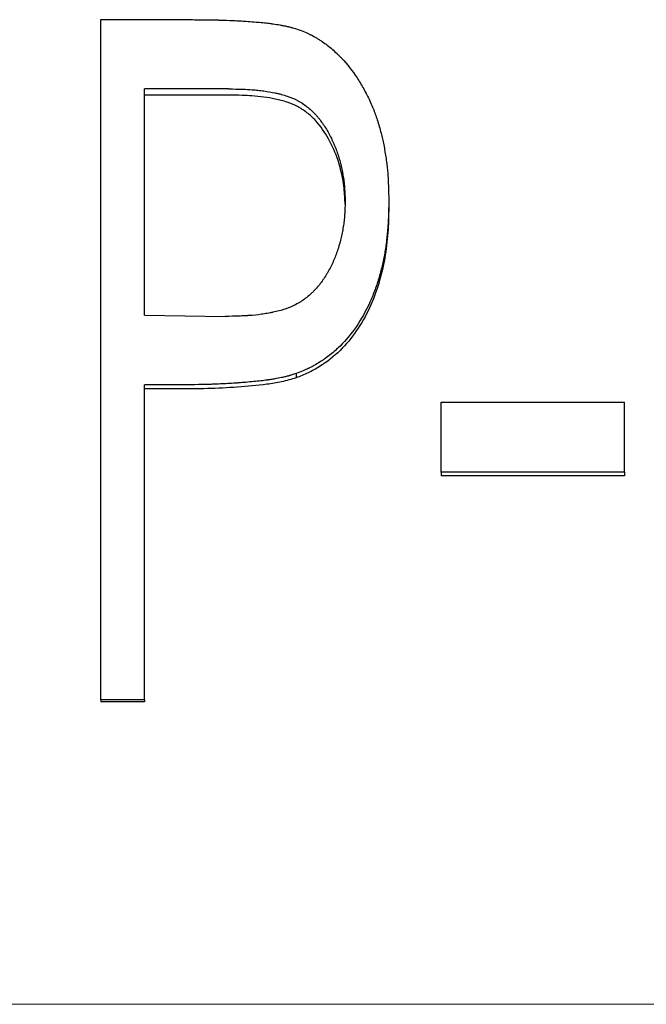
# Model space of a CAD drawing. Header units: millimetres. Extents: x 0 to 840, y 0 to 594.
# Tile 17 of 22: x 265 to 273, y 335 to 348. Entities that reach past the tile are written whole.
import ezdxf

# ---------------------------------------------------------------- set-up
doc = ezdxf.new("R2010")
doc.units = ezdxf.units.MM
doc.header["$LTSCALE"] = 2
doc.linetypes.add('CENTERX2', pattern=[20.32, 12.7, -2.54, 2.54, -2.54])

msp = doc.modelspace()

# ---------------------------------------------------------------- linework, layer by layer
at = {"color": 7, "linetype": 'Continuous', "lineweight": 25}
for p, q in [((265.886, 347.644), (267.099, 347.644)), ((265.886, 338.648), (265.886, 347.644)), ((267.575, 346.728), (266.462, 346.728)), ((266.462, 343.738), (266.462, 346.728)), ((267.575, 346.646), (266.462, 346.646)), ((269.693, 345.244), (269.693, 345.173)), ((266.462, 343.738), (267.528, 343.719)), ((268.467, 342.963), (268.467, 342.907)), ((266.902, 342.815), (266.462, 342.815)), ((266.462, 338.648), (266.462, 342.815)), ((266.902, 342.76), (266.462, 342.76)), ((270.386, 342.584), (272.809, 342.584)), ((270.386, 341.66), (270.386, 342.584)), ((272.809, 341.66), (272.809, 342.584)), ((272.809, 341.66), (270.386, 341.66)), ((270.386, 341.66), (270.386, 341.613)), ((272.809, 341.613), (270.386, 341.613)), ((272.809, 341.66), (272.809, 341.613)), ((266.462, 338.648), (265.886, 338.648)), ((265.886, 338.648), (265.886, 338.621)), ((266.462, 338.621), (265.886, 338.621)), ((266.462, 338.648), (266.462, 338.621))]:
    msp.add_line(p, q, dxfattribs=at)
at = {"color": 7, "linetype": 'CENTERX2', "lineweight": 18}
msp.add_line((407.886, 334.623), (99.886, 334.623), dxfattribs=at)
at = {"color": 7, "linetype": 'Continuous', "lineweight": 25}
for points, knots in [([(267.099, 347.644), (267.174, 347.643), (267.241, 347.643), (267.329, 347.642), (267.357, 347.642), (267.396, 347.641), (267.408, 347.64), (267.426, 347.64), (267.432, 347.64), (267.44, 347.64), (267.443, 347.64), (267.447, 347.639), (267.449, 347.639), (267.451, 347.639), (267.452, 347.639), (267.518, 347.637), (267.579, 347.635), (267.668, 347.631), (267.697, 347.629), (267.74, 347.627), (267.754, 347.626), (267.775, 347.625), (267.782, 347.624), (267.792, 347.624), (267.796, 347.623), (267.801, 347.623), (267.802, 347.623), (267.806, 347.623), (267.807, 347.623), (267.882, 347.618), (267.949, 347.612), (268.037, 347.604), (268.065, 347.601), (268.104, 347.596), (268.116, 347.595), (268.134, 347.592), (268.14, 347.592), (268.149, 347.59), (268.152, 347.59), (268.157, 347.589), (268.159, 347.589), (268.194, 347.584), (268.224, 347.579), (268.268, 347.572), (268.282, 347.569), (268.303, 347.565), (268.31, 347.564), (268.324, 347.561), (268.33, 347.56), (268.354, 347.555), (268.368, 347.551), (268.39, 347.546), (268.397, 347.544), (268.407, 347.541), (268.411, 347.54), (268.418, 347.538), (268.422, 347.537), (268.443, 347.531), (268.471, 347.522), (268.509, 347.51)], [0, 0, 0, 0, 0.125, 0.125, 0.1875, 0.1875, 0.21875, 0.21875, 0.234375, 0.234375, 0.242188, 0.242188, 0.246094, 0.246094, 0.25, 0.25, 0.375, 0.375, 0.4375, 0.4375, 0.46875, 0.46875, 0.484375, 0.484375, 0.492188, 0.492188, 0.496094, 0.496094, 0.5, 0.5, 0.625, 0.625, 0.6875, 0.6875, 0.71875, 0.71875, 0.734375, 0.734375, 0.742188, 0.742188, 0.75, 0.75, 0.8125, 0.8125, 0.84375, 0.84375, 0.859375, 0.859375, 0.875, 0.875, 0.90625, 0.90625, 0.921875, 0.921875, 0.929688, 0.929688, 0.9375, 0.9375, 1, 1, 1, 1]), ([(268.509, 347.51), (268.543, 347.496), (268.574, 347.484), (268.613, 347.467), (268.625, 347.461), (268.641, 347.454), (268.646, 347.451), (268.654, 347.448), (268.656, 347.447), (268.661, 347.444), (268.662, 347.443), (268.689, 347.43), (268.713, 347.417), (268.75, 347.395), (268.762, 347.387), (268.786, 347.372), (268.8, 347.363), (268.858, 347.323), (268.903, 347.289), (268.967, 347.234), (268.988, 347.215), (269.019, 347.185), (269.029, 347.175), (269.049, 347.155), (269.06, 347.144), (269.143, 347.055), (269.211, 346.968), (269.304, 346.827), (269.334, 346.778), (269.376, 346.702), (269.39, 346.676), (269.417, 346.624), (269.429, 346.598), (269.456, 346.541), (269.468, 346.514), (269.484, 346.475), (269.489, 346.462), (269.499, 346.437), (269.504, 346.424), (269.517, 346.39), (269.525, 346.366), (269.543, 346.312), (269.552, 346.282), (269.579, 346.191), (269.593, 346.137), (269.617, 346.038), (269.628, 345.983), (269.649, 345.859), (269.658, 345.799), (269.669, 345.715), (269.672, 345.688), (269.676, 345.648), (269.677, 345.635), (269.679, 345.616), (269.679, 345.609), (269.68, 345.6), (269.68, 345.597), (269.681, 345.59), (269.681, 345.586), (269.687, 345.508), (269.691, 345.394), (269.693, 345.244)], [0, 0, 0, 0, 0.03125, 0.03125, 0.046875, 0.046875, 0.054688, 0.054688, 0.058594, 0.058594, 0.0625, 0.0625, 0.09375, 0.09375, 0.109375, 0.109375, 0.125, 0.125, 0.1875, 0.1875, 0.21875, 0.21875, 0.234375, 0.234375, 0.25, 0.25, 0.375, 0.375, 0.4375, 0.4375, 0.46875, 0.46875, 0.5, 0.5, 0.53125, 0.53125, 0.546875, 0.546875, 0.5625, 0.5625, 0.59375, 0.59375, 0.625, 0.625, 0.6875, 0.6875, 0.75, 0.75, 0.8125, 0.8125, 0.84375, 0.84375, 0.859375, 0.859375, 0.867188, 0.867188, 0.871094, 0.871094, 0.875, 0.875, 1, 1, 1, 1]), ([(267.575, 346.728), (267.713, 346.726), (267.816, 346.723), (267.886, 346.718), (267.888, 346.717), (267.892, 346.717), (267.893, 346.717), (267.898, 346.717), (267.901, 346.716), (267.911, 346.716), (267.918, 346.715), (267.938, 346.713), (267.951, 346.712), (267.99, 346.708), (268.016, 346.705), (268.093, 346.694), (268.143, 346.685), (268.198, 346.674), (268.206, 346.672), (268.22, 346.669), (268.227, 346.668), (268.248, 346.663), (268.261, 346.659), (268.301, 346.649), (268.326, 346.641), (268.399, 346.616), (268.444, 346.597), (268.495, 346.571), (268.507, 346.564), (268.528, 346.551), (268.539, 346.545), (268.571, 346.524), (268.591, 346.509), (268.652, 346.462), (268.69, 346.426), (268.732, 346.381), (268.735, 346.377), (268.743, 346.369), (268.746, 346.364), (268.758, 346.351), (268.765, 346.342), (268.788, 346.314), (268.802, 346.294), (268.845, 346.234), (268.872, 346.192), (268.922, 346.1), (268.946, 346.052), (268.973, 345.987), (268.979, 345.974), (268.989, 345.948), (268.995, 345.934), (269.007, 345.901), (269.015, 345.878), (269.038, 345.807), (269.052, 345.758), (269.076, 345.655), (269.086, 345.599), (269.098, 345.522), (269.101, 345.496), (269.105, 345.458), (269.106, 345.446), (269.108, 345.427), (269.109, 345.42), (269.109, 345.411), (269.109, 345.406), (269.112, 345.363), (269.114, 345.309), (269.116, 345.241)], [0, 0, 0, 0, 0.125, 0.125, 0.126953, 0.126953, 0.128906, 0.128906, 0.132812, 0.132812, 0.140625, 0.140625, 0.15625, 0.15625, 0.1875, 0.1875, 0.25, 0.25, 0.257812, 0.257812, 0.265625, 0.265625, 0.28125, 0.28125, 0.3125, 0.3125, 0.375, 0.375, 0.390625, 0.390625, 0.40625, 0.40625, 0.4375, 0.4375, 0.5, 0.5, 0.507812, 0.507812, 0.515625, 0.515625, 0.53125, 0.53125, 0.5625, 0.5625, 0.625, 0.625, 0.6875, 0.6875, 0.703125, 0.703125, 0.71875, 0.71875, 0.75, 0.75, 0.8125, 0.8125, 0.875, 0.875, 0.90625, 0.90625, 0.921875, 0.921875, 0.929688, 0.929688, 0.9375, 0.9375, 1, 1, 1, 1]), ([(269.115, 345.204), (269.114, 345.237), (269.112, 345.308), (269.103, 345.419), (269.085, 345.539), (269.058, 345.661), (269.006, 345.842), (268.909, 346.067), (268.763, 346.279), (268.616, 346.416), (268.488, 346.499), (268.346, 346.558), (268.196, 346.596), (268.04, 346.622), (267.894, 346.637), (267.739, 346.644), (267.635, 346.646), (267.575, 346.646)], [0, 0, 0, 0, 0.041543, 0.087493, 0.138658, 0.191016, 0.242837, 0.372106, 0.492756, 0.557541, 0.61948, 0.679154, 0.746248, 0.808816, 0.873121, 0.926028, 1, 1, 1, 1]), ([(269.116, 345.241), (269.114, 345.17), (269.112, 345.117), (269.11, 345.081), (269.11, 345.079), (269.11, 345.075), (269.11, 345.074), (269.109, 345.069), (269.109, 345.065), (269.108, 345.055), (269.108, 345.049), (269.106, 345.029), (269.105, 345.015), (269.101, 344.976), (269.098, 344.95), (269.092, 344.912), (269.09, 344.897), (269.085, 344.87), (269.083, 344.857), (269.075, 344.817), (269.07, 344.791), (269.052, 344.714), (269.039, 344.664), (269.019, 344.603), (269.015, 344.59), (269.006, 344.565), (269.002, 344.553), (268.988, 344.515), (268.978, 344.491), (268.947, 344.418), (268.923, 344.371), (268.891, 344.313), (268.884, 344.3), (268.87, 344.276), (268.863, 344.264), (268.841, 344.23), (268.826, 344.207), (268.78, 344.143), (268.747, 344.103), (268.708, 344.063), (268.703, 344.057), (268.694, 344.047), (268.689, 344.043), (268.674, 344.028), (268.664, 344.019), (268.634, 343.992), (268.614, 343.975), (268.551, 343.927), (268.507, 343.899), (268.449, 343.869), (268.44, 343.864), (268.417, 343.854), (268.406, 343.849), (268.371, 343.834), (268.347, 343.825), (268.272, 343.8), (268.218, 343.785), (268.157, 343.773), (268.155, 343.772), (268.149, 343.771), (268.146, 343.77), (268.136, 343.769), (268.13, 343.767), (268.112, 343.764), (268.099, 343.762), (268.061, 343.755), (268.036, 343.751), (267.957, 343.741), (267.902, 343.735), (267.844, 343.73), (267.844, 343.73), (267.841, 343.73), (267.84, 343.73), (267.837, 343.73), (267.834, 343.73), (267.827, 343.729), (267.823, 343.729), (267.808, 343.728), (267.797, 343.727), (267.764, 343.726), (267.74, 343.725), (267.66, 343.722), (267.598, 343.72), (267.528, 343.719)], [0, 0, 0, 0, 0.0625, 0.0625, 0.064453, 0.064453, 0.066406, 0.066406, 0.070312, 0.070312, 0.078125, 0.078125, 0.09375, 0.09375, 0.125, 0.125, 0.140625, 0.140625, 0.15625, 0.15625, 0.1875, 0.1875, 0.25, 0.25, 0.265625, 0.265625, 0.28125, 0.28125, 0.3125, 0.3125, 0.375, 0.375, 0.390625, 0.390625, 0.40625, 0.40625, 0.4375, 0.4375, 0.5, 0.5, 0.507812, 0.507812, 0.515625, 0.515625, 0.53125, 0.53125, 0.5625, 0.5625, 0.625, 0.625, 0.640625, 0.640625, 0.65625, 0.65625, 0.6875, 0.6875, 0.75, 0.75, 0.753906, 0.753906, 0.757812, 0.757812, 0.765625, 0.765625, 0.78125, 0.78125, 0.8125, 0.8125, 0.875, 0.875, 0.876953, 0.876953, 0.878906, 0.878906, 0.882812, 0.882812, 0.890625, 0.890625, 0.90625, 0.90625, 0.9375, 0.9375, 1, 1, 1, 1]), ([(269.693, 345.244), (269.692, 345.168), (269.691, 345.105), (269.689, 345.045), (269.688, 345.034), (269.688, 345.021), (269.688, 345.019), (269.687, 345.014), (269.687, 345.01), (269.687, 345), (269.686, 344.992), (269.685, 344.971), (269.684, 344.956), (269.683, 344.928), (269.682, 344.914), (269.676, 344.839), (269.671, 344.781), (269.66, 344.695), (269.656, 344.667), (269.648, 344.611), (269.644, 344.585), (269.629, 344.5), (269.618, 344.444), (269.598, 344.36), (269.591, 344.332), (269.576, 344.276), (269.568, 344.249), (269.543, 344.163), (269.524, 344.108), (269.494, 344.027), (269.483, 344), (269.467, 343.961), (269.461, 343.948), (269.453, 343.929), (269.45, 343.922), (269.444, 343.909), (269.442, 343.904), (269.336, 343.673), (269.206, 343.484), (269.01, 343.289), (268.968, 343.252), (268.9, 343.198), (268.877, 343.181), (268.841, 343.155), (268.829, 343.147), (268.804, 343.13), (268.791, 343.122), (268.754, 343.099), (268.729, 343.084), (268.691, 343.063), (268.678, 343.056), (268.659, 343.046), (268.652, 343.043), (268.643, 343.038), (268.64, 343.037), (268.635, 343.034), (268.633, 343.034), (268.63, 343.032), (268.628, 343.031), (268.591, 343.014), (268.538, 342.991), (268.467, 342.963)], [0, 0, 0, 0, 0.0625, 0.0625, 0.078125, 0.078125, 0.082031, 0.082031, 0.085938, 0.085938, 0.09375, 0.09375, 0.109375, 0.109375, 0.125, 0.125, 0.1875, 0.1875, 0.21875, 0.21875, 0.25, 0.25, 0.3125, 0.3125, 0.34375, 0.34375, 0.375, 0.375, 0.4375, 0.4375, 0.46875, 0.46875, 0.484375, 0.484375, 0.492188, 0.492188, 0.5, 0.5, 0.75, 0.75, 0.8125, 0.8125, 0.84375, 0.84375, 0.859375, 0.859375, 0.875, 0.875, 0.90625, 0.90625, 0.921875, 0.921875, 0.929688, 0.929688, 0.933594, 0.933594, 0.935547, 0.935547, 0.9375, 0.9375, 1, 1, 1, 1]), ([(269.693, 345.173), (269.692, 345.111), (269.69, 344.997), (269.679, 344.768), (269.645, 344.489), (269.567, 344.154), (269.445, 343.828), (269.276, 343.527), (269.056, 343.259), (268.83, 343.082), (268.628, 342.971), (268.521, 342.928), (268.467, 342.907)], [0, 0, 0, 0, 0.067749, 0.125104, 0.250161, 0.375197, 0.500196, 0.628596, 0.750086, 0.874941, 0.937459, 1, 1, 1, 1]), ([(268.467, 342.963), (268.446, 342.957), (268.428, 342.951), (268.404, 342.944), (268.397, 342.942), (268.387, 342.939), (268.384, 342.938), (268.38, 342.937), (268.378, 342.936), (268.376, 342.935), (268.375, 342.935), (268.358, 342.93), (268.342, 342.926), (268.318, 342.92), (268.31, 342.918), (268.294, 342.915), (268.284, 342.913), (268.248, 342.905), (268.217, 342.899), (268.169, 342.89), (268.152, 342.888), (268.127, 342.884), (268.118, 342.882), (268.105, 342.88), (268.101, 342.88), (268.094, 342.879), (268.092, 342.879), (268.087, 342.878), (268.085, 342.878), (268.031, 342.87), (267.972, 342.863), (267.874, 342.854), (267.84, 342.851), (267.786, 342.846), (267.767, 342.845), (267.739, 342.843), (267.729, 342.842), (267.715, 342.841), (267.71, 342.84), (267.7, 342.84), (267.695, 342.839), (267.623, 342.834), (267.557, 342.83), (267.459, 342.826), (267.426, 342.824), (267.377, 342.822), (267.361, 342.822), (267.337, 342.821), (267.329, 342.821), (267.317, 342.82), (267.313, 342.82), (267.305, 342.82), (267.3, 342.82), (267.205, 342.817), (267.073, 342.816), (266.902, 342.815)], [0, 0, 0, 0, 0.03125, 0.03125, 0.046875, 0.046875, 0.054688, 0.054688, 0.058594, 0.058594, 0.0625, 0.0625, 0.09375, 0.09375, 0.109375, 0.109375, 0.125, 0.125, 0.1875, 0.1875, 0.21875, 0.21875, 0.234375, 0.234375, 0.242188, 0.242188, 0.246094, 0.246094, 0.25, 0.25, 0.375, 0.375, 0.4375, 0.4375, 0.46875, 0.46875, 0.484375, 0.484375, 0.492188, 0.492188, 0.5, 0.5, 0.625, 0.625, 0.6875, 0.6875, 0.71875, 0.71875, 0.734375, 0.734375, 0.742188, 0.742188, 0.75, 0.75, 1, 1, 1, 1]), ([(268.467, 342.907), (268.436, 342.897), (268.373, 342.878), (268.245, 342.847), (268.018, 342.81), (267.691, 342.782), (267.297, 342.761), (267.034, 342.761), (266.902, 342.76)], [0, 0, 0, 0, 0.062505, 0.125001, 0.249988, 0.499971, 0.749979, 1, 1, 1, 1])]:
    msp.add_open_spline(points, degree=3, knots=knots, dxfattribs=at)

doc.saveas('drawing.dxf')
